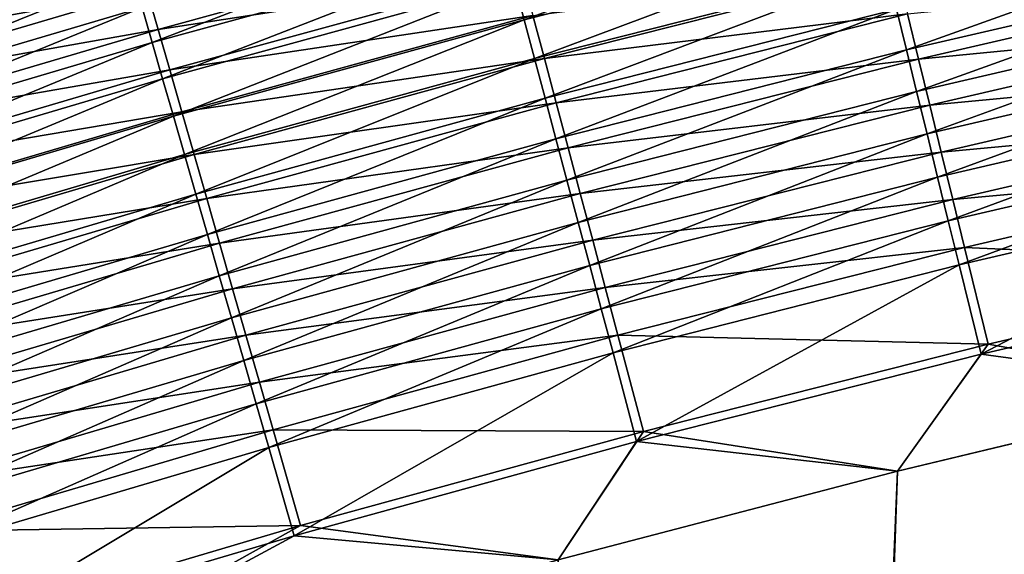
# Model space of a CAD drawing. Header units: metres. Extents: x -1 to 1402, y -1402 to 1.
# Tile 212 of 256: x 702 to 737, y -172 to -154. Entities that reach past the tile are written whole.
import ezdxf

# ---------------------------------------------------------------- set-up
doc = ezdxf.new("R2010")
doc.units = ezdxf.units.M

msp = doc.modelspace()

# ---------------------------------------------------------------- linework, layer by layer
at = {"layer": 'None0'}
for points in [[(731.755371, -149.37738, -494.38269), (719.456482, -152.495071, -494.379944), (719.804932, -153.802124, -495.258881)], [(731.755371, -149.37738, -494.38269), (719.804932, -153.802124, -495.258881), (732.077637, -150.690948, -495.26123)], [(705.54718, -150.010895, -489.103027), (693.27887, -153.637314, -489.097137), (693.607788, -154.703445, -490.262726)], [(705.54718, -150.010895, -489.103027), (693.607788, -154.703445, -490.262726), (705.855591, -151.083099, -490.268036)], [(718.792725, -150.005447, -492.440948), (706.51532, -153.376709, -492.437012), (706.865356, -154.593414, -493.436554)], [(718.792725, -150.005447, -492.440948), (706.865356, -154.593414, -493.436554), (719.118835, -151.228622, -493.440033)], [(732.077637, -150.690948, -495.26123), (719.804932, -153.802124, -495.258881), (720.163574, -155.147079, -496.074921)], [(732.077637, -150.690948, -495.26123), (720.163574, -155.147079, -496.074921), (732.409302, -152.042587, -496.076935)], [(745.03363, -150.576141, -496.829437), (732.749634, -153.429642, -496.827972), (733.097961, -154.84938, -497.512421)], [(733.097961, -154.84938, -497.512421), (745.352966, -152.002487, -497.513641), (745.03363, -150.576141, -496.829437)], [(719.340393, -150.77565, -496.857239), (707.070679, -154.138092, -496.853973), (706.677856, -152.770187, -495.833038)], [(719.718018, -152.19487, -497.811462), (707.070679, -154.138092, -496.853973), (719.340393, -150.77565, -496.857239)], [(705.855591, -151.083099, -490.268036), (693.607788, -154.703445, -490.262726), (693.952209, -155.819794, -491.375427)], [(705.855591, -151.083099, -490.268036), (693.952209, -155.819794, -491.375427), (706.178528, -152.20575, -491.380188)], [(719.118835, -151.228622, -493.440033), (706.865356, -154.593414, -493.436554), (707.227722, -155.853195, -494.376923)], [(719.118835, -151.228622, -493.440033), (707.227722, -155.853195, -494.376923), (719.456482, -152.495071, -494.379944)], [(706.298523, -151.449066, -494.747864), (694.049683, -155.063065, -494.743286), (693.660217, -153.798706, -493.595337)], [(706.677856, -152.770187, -495.833038), (694.049683, -155.063065, -494.743286), (706.298523, -151.449066, -494.747864)], [(732.757568, -152.054642, -499.515015), (720.505371, -155.1539, -499.513184), (720.106628, -153.655258, -498.697449)], [(732.409302, -152.042587, -496.076935), (720.163574, -155.147079, -496.074921), (720.531555, -156.527283, -496.826294)], [(733.134949, -153.596222, -500.258118), (720.505371, -155.1539, -499.513184), (732.757568, -152.054642, -499.515015)], [(732.409302, -152.042587, -496.076935), (720.531555, -156.527283, -496.826294), (732.749634, -153.429642, -496.827972)], [(733.453674, -156.299133, -498.12851), (745.352966, -152.002487, -497.513641), (733.097961, -154.84938, -497.512421)], [(733.453674, -156.299133, -498.12851), (745.679016, -153.458969, -498.129456), (745.352966, -152.002487, -497.513641)], [(706.178528, -152.20575, -491.380188), (693.952209, -155.819794, -491.375427), (694.311462, -156.984207, -492.43277)], [(706.178528, -152.20575, -491.380188), (694.311462, -156.984207, -492.43277), (706.51532, -153.376709, -492.437012)], [(719.718018, -152.19487, -497.811462), (707.476074, -155.549881, -497.808655), (707.070679, -154.138092, -496.853973)], [(720.106628, -153.655258, -498.697449), (707.476074, -155.549881, -497.808655), (719.718018, -152.19487, -497.811462)], [(745.774658, -152.330673, -500.92804), (733.520325, -155.17038, -500.927002), (733.134949, -153.596222, -500.258118)], [(746.134399, -153.941681, -501.52063), (733.520325, -155.17038, -500.927002), (745.774658, -152.330673, -500.92804)], [(719.456482, -152.495071, -494.379944), (707.227722, -155.853195, -494.376923), (707.601807, -157.153381, -495.256256)], [(719.456482, -152.495071, -494.379944), (707.601807, -157.153381, -495.256256), (719.804932, -153.802124, -495.258881)], [(706.677856, -152.770187, -495.833038), (694.454346, -156.376846, -495.828979), (694.049683, -155.063065, -494.743286)], [(707.070679, -154.138092, -496.853973), (694.454346, -156.376846, -495.828979), (706.677856, -152.770187, -495.833038)], [(706.51532, -153.376709, -492.437012), (694.311462, -156.984207, -492.43277), (694.684753, -158.194122, -493.4328)], [(706.51532, -153.376709, -492.437012), (694.684753, -158.194122, -493.4328), (706.865356, -154.593414, -493.436554)], [(732.749634, -153.429642, -496.827972), (720.531555, -156.527283, -496.826294), (720.908264, -157.940048, -497.511047)], [(732.749634, -153.429642, -496.827972), (720.908264, -157.940048, -497.511047), (733.097961, -154.84938, -497.512421)], [(720.106628, -153.655258, -498.697449), (707.893188, -157.00264, -498.695068), (707.476074, -155.549881, -497.808655)], [(720.505371, -155.1539, -499.513184), (707.893188, -157.00264, -498.695068), (720.106628, -153.655258, -498.697449)], [(733.134949, -153.596222, -500.258118), (720.913513, -156.687912, -500.256653), (720.505371, -155.1539, -499.513184)], [(733.520325, -155.17038, -500.927002), (720.913513, -156.687912, -500.256653), (733.134949, -153.596222, -500.258118)], [(733.81604, -157.775986, -498.67453), (745.679016, -153.458969, -498.129456), (733.453674, -156.299133, -498.12851)], [(733.81604, -157.775986, -498.67453), (746.011169, -154.942657, -498.675262), (745.679016, -153.458969, -498.129456)], [(719.804932, -153.802124, -495.258881), (707.601807, -157.153381, -495.256256), (707.986694, -158.491318, -496.072723)], [(719.804932, -153.802124, -495.258881), (707.986694, -158.491318, -496.072723), (720.163574, -155.147079, -496.074921)], [(746.134399, -153.941681, -501.52063), (733.912903, -156.773987, -501.519836), (733.520325, -155.17038, -500.927002)], [(746.499817, -155.578232, -502.036285), (733.912903, -156.773987, -501.519836), (746.134399, -153.941681, -501.52063)], [(707.070679, -154.138092, -496.853973), (694.873352, -157.737167, -496.850433), (694.454346, -156.376846, -495.828979)], [(707.476074, -155.549881, -497.808655), (694.873352, -157.737167, -496.850433), (707.070679, -154.138092, -496.853973)], [(706.865356, -154.593414, -493.436554), (694.684753, -158.194122, -493.4328), (695.07135, -159.446915, -494.373627)], [(706.865356, -154.593414, -493.436554), (695.07135, -159.446915, -494.373627), (707.227722, -155.853195, -494.376923)], [(720.163574, -155.147079, -496.074921), (707.986694, -158.491318, -496.072723), (708.381714, -159.864319, -496.824432)], [(720.163574, -155.147079, -496.074921), (708.381714, -159.864319, -496.824432), (720.531555, -156.527283, -496.826294)], [(733.097961, -154.84938, -497.512421), (720.908264, -157.940048, -497.511047), (721.292908, -159.382675, -498.127411)], [(721.292908, -159.382675, -498.127411), (733.453674, -156.299133, -498.12851), (733.097961, -154.84938, -497.512421)], [(734.184204, -159.276276, -499.149689), (746.011169, -154.942657, -498.675262), (733.81604, -157.775986, -498.67453)], [(746.011169, -154.942657, -498.675262), (734.184204, -159.276276, -499.149689), (746.348572, -156.44989, -499.150238)], [(720.505371, -155.1539, -499.513184), (708.32135, -158.493469, -499.511169), (707.893188, -157.00264, -498.695068)], [(720.913513, -156.687912, -500.256653), (708.32135, -158.493469, -499.511169), (720.505371, -155.1539, -499.513184)], [(733.520325, -155.17038, -500.927002), (721.330322, -158.254349, -500.925812), (720.913513, -156.687912, -500.256653)], [(733.912903, -156.773987, -501.519836), (721.330322, -158.254349, -500.925812), (733.520325, -155.17038, -500.927002)], [(707.476074, -155.549881, -497.808655), (695.305847, -159.141144, -497.805573), (694.873352, -157.737167, -496.850433)], [(707.893188, -157.00264, -498.695068), (695.305847, -159.141144, -497.805573), (707.476074, -155.549881, -497.808655)], [(746.499817, -155.578232, -502.036285), (734.311646, -158.403015, -502.035706), (733.912903, -156.773987, -501.519836)], [(746.869995, -157.236084, -502.474396), (734.311646, -158.403015, -502.035706), (746.499817, -155.578232, -502.036285)], [(707.227722, -155.853195, -494.376923), (695.07135, -159.446915, -494.373627), (695.470276, -160.739929, -495.253418)], [(707.227722, -155.853195, -494.376923), (695.470276, -160.739929, -495.253418), (707.601807, -157.153381, -495.256256)], [(721.684753, -160.852295, -498.673676), (733.453674, -156.299133, -498.12851), (721.292908, -159.382675, -498.127411)], [(721.684753, -160.852295, -498.673676), (733.81604, -157.775986, -498.67453), (733.453674, -156.299133, -498.12851)], [(746.348572, -156.44989, -499.150238), (734.184204, -159.276276, -499.149689), (734.557129, -160.796097, -499.553345)], [(734.557129, -160.796097, -499.553345), (746.69043, -157.97673, -499.553741), (746.348572, -156.44989, -499.150238)], [(720.913513, -156.687912, -500.256653), (708.759521, -160.019485, -500.255005), (708.32135, -158.493469, -499.511169)], [(720.531555, -156.527283, -496.826294), (708.381714, -159.864319, -496.824432), (708.786011, -161.269714, -497.509552)], [(721.330322, -158.254349, -500.925812), (708.759521, -160.019485, -500.255005), (720.913513, -156.687912, -500.256653)], [(720.531555, -156.527283, -496.826294), (708.786011, -161.269714, -497.509552), (720.908264, -157.940048, -497.511047)], [(733.912903, -156.773987, -501.519836), (721.754944, -159.850082, -501.518921), (721.330322, -158.254349, -500.925812)], [(734.311646, -158.403015, -502.035706), (721.754944, -159.850082, -501.518921), (733.912903, -156.773987, -501.519836)], [(707.893188, -157.00264, -498.695068), (695.750916, -160.585907, -498.692474), (695.305847, -159.141144, -497.805573)], [(707.601807, -157.153381, -495.256256), (695.470276, -160.739929, -495.253418), (695.880859, -162.07048, -496.070313)], [(708.32135, -158.493469, -499.511169), (695.750916, -160.585907, -498.692474), (707.893188, -157.00264, -498.695068)], [(707.601807, -157.153381, -495.256256), (695.880859, -162.07048, -496.070313), (707.986694, -158.491318, -496.072723)], [(746.869995, -157.236084, -502.474396), (734.715698, -160.053253, -502.473969), (734.311646, -158.403015, -502.035706)], [(747.244019, -158.911011, -502.834229), (734.715698, -160.053253, -502.473969), (746.869995, -157.236084, -502.474396)], [(722.082825, -162.345245, -499.149048), (733.81604, -157.775986, -498.67453), (721.684753, -160.852295, -498.673676)], [(722.082825, -162.345245, -499.149048), (734.184204, -159.276276, -499.149689), (733.81604, -157.775986, -498.67453)], [(720.908264, -157.940048, -497.511047), (708.786011, -161.269714, -497.509552), (709.198914, -162.704849, -498.12619)], [(720.908264, -157.940048, -497.511047), (709.198914, -162.704849, -498.12619), (721.292908, -159.382675, -498.127411)], [(734.933899, -162.331573, -499.884918), (746.69043, -157.97673, -499.553741), (734.557129, -160.796097, -499.553345)], [(746.69043, -157.97673, -499.553741), (734.933899, -162.331573, -499.884918), (747.035767, -159.519287, -499.885162)], [(708.32135, -158.493469, -499.511169), (696.207703, -162.068558, -499.509003), (695.750916, -160.585907, -498.692474)], [(707.986694, -158.491318, -496.072723), (695.880859, -162.07048, -496.070313), (696.302185, -163.435944, -496.822418)], [(708.759521, -160.019485, -500.255005), (696.207703, -162.068558, -499.509003), (708.32135, -158.493469, -499.511169)], [(707.986694, -158.491318, -496.072723), (696.302185, -163.435944, -496.822418), (708.381714, -159.864319, -496.824432)], [(721.330322, -158.254349, -500.925812), (709.207031, -161.577805, -500.9245), (708.759521, -160.019485, -500.255005)], [(721.754944, -159.850082, -501.518921), (709.207031, -161.577805, -500.9245), (721.330322, -158.254349, -500.925812)], [(734.311646, -158.403015, -502.035706), (722.18634, -161.471161, -502.035034), (721.754944, -159.850082, -501.518921)], [(734.715698, -160.053253, -502.473969), (722.18634, -161.471161, -502.035034), (734.311646, -158.403015, -502.035706)], [(747.244019, -158.911011, -502.834229), (735.12384, -161.72049, -502.833984), (734.715698, -160.053253, -502.473969)], [(747.999634, -162.295074, -503.316498), (735.12384, -161.72049, -502.833984), (747.244019, -158.911011, -502.834229)], [(721.292908, -159.382675, -498.127411), (709.198914, -162.704849, -498.12619), (709.619507, -164.166855, -498.672729)], [(709.619507, -164.166855, -498.672729), (721.684753, -160.852295, -498.673676), (721.292908, -159.382675, -498.127411)], [(722.486145, -163.857635, -499.552917), (734.184204, -159.276276, -499.149689), (722.082825, -162.345245, -499.149048)], [(734.184204, -159.276276, -499.149689), (722.486145, -163.857635, -499.552917), (734.557129, -160.796097, -499.553345)], [(747.035767, -159.519287, -499.885162), (734.933899, -162.331573, -499.884918), (735.695129, -165.433914, -500.329254)], [(747.035767, -159.519287, -499.885162), (735.695129, -165.433914, -500.329254), (747.733459, -162.635925, -500.329315)], [(708.381714, -159.864319, -496.824432), (696.302185, -163.435944, -496.822418), (696.733521, -164.833633, -497.507904)], [(708.381714, -159.864319, -496.824432), (696.733521, -164.833633, -497.507904), (708.786011, -161.269714, -497.509552)], [(721.754944, -159.850082, -501.518921), (709.662964, -163.165283, -501.517883), (709.207031, -161.577805, -500.9245)], [(722.18634, -161.471161, -502.035034), (709.662964, -163.165283, -501.517883), (721.754944, -159.850082, -501.518921)], [(708.759521, -160.019485, -500.255005), (696.675232, -163.586212, -500.253235), (696.207703, -162.068558, -499.509003)], [(709.207031, -161.577805, -500.9245), (696.675232, -163.586212, -500.253235), (708.759521, -160.019485, -500.255005)], [(734.715698, -160.053253, -502.473969), (722.623291, -163.113342, -502.473511), (722.18634, -161.471161, -502.035034)], [(735.12384, -161.72049, -502.833984), (722.623291, -163.113342, -502.473511), (734.715698, -160.053253, -502.473969)], [(710.046875, -165.652084, -499.148346), (721.684753, -160.852295, -498.673676), (709.619507, -164.166855, -498.672729)], [(710.046875, -165.652084, -499.148346), (722.082825, -162.345245, -499.149048), (721.684753, -160.852295, -498.673676)], [(734.557129, -160.796097, -499.553345), (722.486145, -163.857635, -499.552917), (722.893555, -165.385605, -499.884613)], [(722.893555, -165.385605, -499.884613), (734.933899, -162.331573, -499.884918), (734.557129, -160.796097, -499.553345)], [(708.786011, -161.269714, -497.509552), (696.733521, -164.833633, -497.507904), (697.17395, -166.260925, -498.124878)], [(708.786011, -161.269714, -497.509552), (697.17395, -166.260925, -498.124878), (709.198914, -162.704849, -498.12619)], [(709.207031, -161.577805, -500.9245), (697.152649, -165.136017, -500.923096), (696.675232, -163.586212, -500.253235)], [(709.662964, -163.165283, -501.517883), (697.152649, -165.136017, -500.923096), (709.207031, -161.577805, -500.9245)], [(722.18634, -161.471161, -502.035034), (710.126038, -164.777969, -502.034271), (709.662964, -163.165283, -501.517883)], [(722.623291, -163.113342, -502.473511), (710.126038, -164.777969, -502.034271), (722.18634, -161.471161, -502.035034)], [(756.582703, -671.729858, -500.477753), (768.553894, -161.658218, -500.477753), (714.156311, -629.303467, -500.477753)], [(768.553894, -161.658218, -500.477753), (756.578674, -164.031845, -500.477753), (714.156311, -629.303467, -500.477753)], [(716.277588, -627.182129, -503.477753), (756.578674, -164.031845, -503.477753), (768.553894, -161.658218, -503.477753)], [(758.704041, -669.608582, -503.477753), (716.277588, -627.182129, -503.477753), (768.553894, -161.658218, -503.477753)], [(735.12384, -161.72049, -502.833984), (723.064819, -164.772446, -502.833649), (722.623291, -163.113342, -502.473511)], [(735.948486, -165.089066, -503.316437), (723.064819, -164.772446, -502.833649), (735.12384, -161.72049, -502.833984)], [(747.999634, -162.295074, -503.316498), (735.948486, -165.089066, -503.316437), (735.12384, -161.72049, -502.833984)], [(723.716736, -168.472809, -500.329163), (734.933899, -162.331573, -499.884918), (722.893555, -165.385605, -499.884613)], [(734.933899, -162.331573, -499.884918), (723.716736, -168.472809, -500.329163), (735.695129, -165.433914, -500.329254)], [(744.655457, -166.649185, -503.477753), (735.948486, -165.089066, -503.316437), (747.999634, -162.295074, -503.316498)], [(710.479736, -167.156662, -499.552399), (722.082825, -162.345245, -499.149048), (710.046875, -165.652084, -499.148346)], [(710.479736, -167.156662, -499.552399), (722.486145, -163.857635, -499.552917), (722.082825, -162.345245, -499.149048)], [(735.695129, -165.433914, -500.329254), (744.655518, -166.649155, -500.477753), (747.733459, -162.635925, -500.329315)], [(709.198914, -162.704849, -498.12619), (697.17395, -166.260925, -498.124878), (697.62262, -167.714951, -498.671722)], [(709.198914, -162.704849, -498.12619), (697.62262, -167.714951, -498.671722), (709.619507, -164.166855, -498.672729)], [(709.662964, -163.165283, -501.517883), (697.639038, -166.714828, -501.516785), (697.152649, -165.136017, -500.923096)], [(710.126038, -164.777969, -502.034271), (697.639038, -166.714828, -501.516785), (709.662964, -163.165283, -501.517883)], [(722.623291, -163.113342, -502.473511), (710.595215, -166.411667, -502.472961), (710.126038, -164.777969, -502.034271)], [(723.064819, -164.772446, -502.833649), (710.595215, -166.411667, -502.472961), (722.623291, -163.113342, -502.473511)], [(710.917114, -168.676743, -499.884308), (722.486145, -163.857635, -499.552917), (710.479736, -167.156662, -499.552399)], [(722.486145, -163.857635, -499.552917), (710.917114, -168.676743, -499.884308), (722.893555, -165.385605, -499.884613)], [(714.156311, -629.303467, -500.477753), (756.578674, -164.031845, -500.477753), (744.655518, -166.649155, -500.477753)], [(744.655457, -166.649185, -503.477753), (756.578674, -164.031845, -503.477753), (716.277588, -627.182129, -503.477753)], [(709.619507, -164.166855, -498.672729), (697.62262, -167.714951, -498.671722), (698.07843, -169.192078, -499.147583)], [(698.07843, -169.192078, -499.147583), (710.046875, -165.652084, -499.148346), (709.619507, -164.166855, -498.672729)], [(710.126038, -164.777969, -502.034271), (698.133179, -168.318741, -502.033447), (697.639038, -166.714828, -501.516785)], [(710.595215, -166.411667, -502.472961), (698.133179, -168.318741, -502.033447), (710.126038, -164.777969, -502.034271)], [(723.064819, -164.772446, -502.833649), (711.069275, -168.06221, -502.833313), (710.595215, -166.411667, -502.472961)], [(723.956787, -168.124603, -503.316345), (711.069275, -168.06221, -502.833313), (723.064819, -164.772446, -502.833649)], [(735.948486, -165.089066, -503.316437), (723.956787, -168.124603, -503.316345), (723.064819, -164.772446, -502.833649)], [(722.893555, -165.385605, -499.884613), (710.917114, -168.676743, -499.884308), (711.800781, -171.748016, -500.329071)], [(711.800781, -171.748016, -500.329071), (723.716736, -168.472809, -500.329163), (722.893555, -165.385605, -499.884613)], [(732.78894, -169.503632, -503.477753), (723.956787, -168.124603, -503.316345), (735.948486, -165.089066, -503.316437)], [(744.655457, -166.649185, -503.477753), (732.78894, -169.503632, -503.477753), (735.948486, -165.089066, -503.316437)], [(698.540222, -170.688477, -499.55188), (710.046875, -165.652084, -499.148346), (698.07843, -169.192078, -499.147583)], [(698.540222, -170.688477, -499.55188), (710.479736, -167.156662, -499.552399), (710.046875, -165.652084, -499.148346)], [(723.716736, -168.472809, -500.329163), (732.789001, -169.503555, -500.477753), (735.695129, -165.433914, -500.329254)], [(732.789001, -169.503555, -500.477753), (744.655518, -166.649155, -500.477753), (735.695129, -165.433914, -500.329254)], [(710.595215, -166.411667, -502.472961), (698.633789, -169.943558, -502.472382), (698.133179, -168.318741, -502.033447)], [(711.069275, -168.06221, -502.833313), (698.633789, -169.943558, -502.472382), (710.595215, -166.411667, -502.472961)], [(744.655518, -166.649155, -500.477753), (732.789001, -169.503555, -500.477753), (714.156311, -629.303467, -500.477753)], [(732.78894, -169.503632, -503.477753), (744.655457, -166.649185, -503.477753), (716.277588, -627.182129, -503.477753)], [(699.006775, -172.200287, -499.883942), (710.479736, -167.156662, -499.552399), (698.540222, -170.688477, -499.55188)], [(699.006775, -172.200287, -499.883942), (710.917114, -168.676743, -499.884308), (710.479736, -167.156662, -499.552399)], [(711.069275, -168.06221, -502.833313), (699.139526, -171.585144, -502.832947), (698.633789, -169.943558, -502.472382)], [(712.026978, -171.397079, -503.316254), (699.139526, -171.585144, -502.832947), (711.069275, -168.06221, -502.833313)], [(723.956787, -168.124603, -503.316345), (712.026978, -171.397079, -503.316254), (711.069275, -168.06221, -502.833313)], [(720.9823, -172.589844, -503.477753), (712.026978, -171.397079, -503.316254), (723.956787, -168.124603, -503.316345)], [(732.78894, -169.503632, -503.477753), (720.9823, -172.589844, -503.477753), (723.956787, -168.124603, -503.316345)], [(711.800781, -171.748016, -500.329071), (720.982361, -172.589752, -500.477753), (723.716736, -168.472809, -500.329163)], [(720.982361, -172.589752, -500.477753), (732.789001, -169.503555, -500.477753), (723.716736, -168.472809, -500.329163)], [(699.949463, -175.254898, -500.328979), (710.917114, -168.676743, -499.884308), (699.006775, -172.200287, -499.883942)], [(710.917114, -168.676743, -499.884308), (699.949463, -175.254898, -500.328979), (711.800781, -171.748016, -500.329071)], [(732.789001, -169.503555, -500.477753), (720.982361, -172.589752, -500.477753), (714.156311, -629.303467, -500.477753)], [(732.78894, -169.503632, -503.477753), (716.277588, -627.182129, -503.477753), (720.9823, -172.589844, -503.477753)], [(720.9823, -172.589844, -503.477753), (697.558228, -179.43895, -503.477753), (712.026978, -171.397079, -503.316254)], [(697.558228, -179.43895, -503.477753), (700.161377, -174.901917, -503.316162), (712.026978, -171.397079, -503.316254)], [(712.026978, -171.397079, -503.316254), (700.161377, -174.901917, -503.316162), (699.139526, -171.585144, -502.832947)], [(699.949463, -175.254898, -500.328979), (697.558289, -179.438873, -500.477753), (711.800781, -171.748016, -500.329071)], [(697.558289, -179.438873, -500.477753), (720.982361, -172.589752, -500.477753), (711.800781, -171.748016, -500.329071)]]:
    msp.add_3dface(points, dxfattribs=at)

doc.saveas('drawing.dxf')
